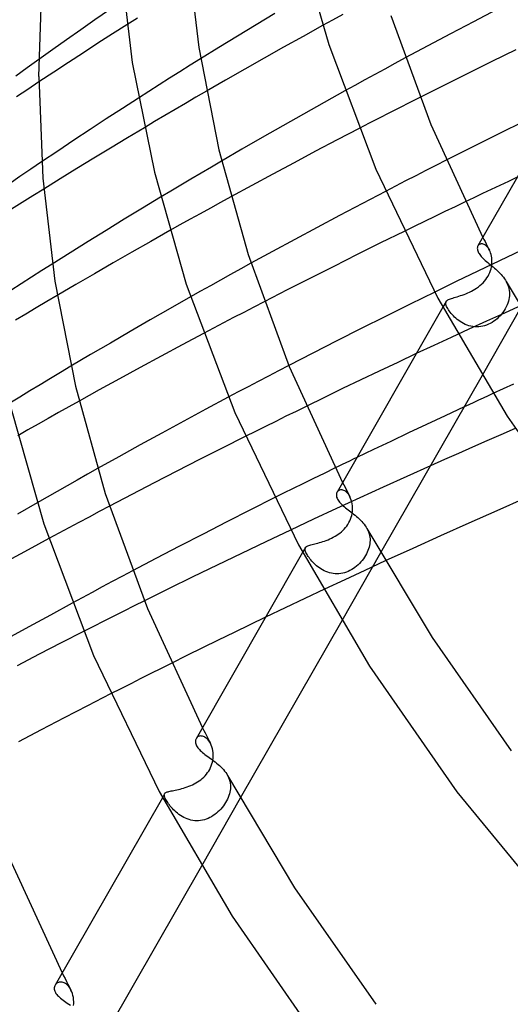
# Model space of a CAD drawing. Header units: millimetres. Extents: x -470 to 470, y -236 to 403.
# Tile 19 of 107: x -317 to -288, y 135 to 193. Entities that reach past the tile are written whole.
import ezdxf

# ---------------------------------------------------------------- set-up
doc = ezdxf.new("R2010")
doc.units = ezdxf.units.MM
doc.layers.add('HIDDEN', color=7, linetype='Continuous')
doc.layers.add('THICK', color=7, linetype='Continuous')

msp = doc.modelspace()

# ---------------------------------------------------------------- linework, layer by layer
at = {"layer": 'HIDDEN'}
for p, q in [((-310.199, 193.084), (-310.819, 192.692)), ((-298.111, 193.296), (-298.704, 192.972)), ((-298.704, 192.972), (-299.292, 192.649)), ((-306.48, 190.694), (-307.093, 190.312)), ((-294.433, 190.739), (-295.034, 190.415)), ((-316.68, 190.156), (-317.356, 189.665)), ((-315.994, 190.652), (-316.68, 190.156)), ((-307.093, 190.312), (-307.704, 189.928)), ((-295.034, 190.415), (-295.632, 190.091)), ((-308.312, 189.545), (-308.919, 189.16)), ((-307.704, 189.928), (-308.312, 189.545)), ((-296.225, 189.768), (-296.815, 189.446)), ((-295.632, 190.091), (-296.225, 189.768)), ((-315.999, 189.327), (-316.657, 188.889)), ((-308.919, 189.16), (-309.526, 188.774)), ((-297.401, 189.124), (-297.983, 188.802)), ((-296.815, 189.446), (-297.401, 189.124)), ((-316.657, 188.889), (-317.316, 188.448)), ((-309.526, 188.774), (-310.135, 188.383)), ((-306.752, 188.425), (-307.363, 188.069)), ((-306.14, 188.781), (-306.752, 188.425)), ((-293.567, 188.421), (-294.167, 188.117)), ((-307.363, 188.069), (-307.972, 187.711)), ((-294.766, 187.812), (-295.363, 187.507)), ((-294.167, 188.117), (-294.766, 187.812)), ((-308.58, 187.353), (-309.186, 186.995)), ((-307.972, 187.711), (-308.58, 187.353)), ((-295.363, 187.507), (-295.958, 187.201)), ((-309.186, 186.995), (-309.79, 186.635)), ((-296.551, 186.896), (-297.143, 186.59)), ((-295.958, 187.201), (-296.551, 186.896)), ((-315.836, 184.625), (-316.477, 184.191)), ((-305.846, 184.321), (-306.446, 183.968)), ((-305.244, 184.674), (-305.846, 184.321)), ((-292.623, 184.414), (-293.22, 184.11)), ((-292.025, 184.718), (-292.623, 184.414)), ((-317.116, 183.756), (-317.752, 183.32)), ((-316.477, 184.191), (-317.116, 183.756)), ((-306.446, 183.968), (-307.045, 183.614)), ((-293.815, 183.805), (-294.408, 183.5)), ((-293.22, 184.11), (-293.815, 183.805)), ((-307.642, 183.259), (-308.237, 182.904)), ((-307.045, 183.614), (-307.642, 183.259)), ((-294.999, 183.195), (-295.588, 182.89)), ((-294.408, 183.5), (-294.999, 183.195)), ((-316.347, 182.624), (-316.976, 182.228)), ((-315.715, 183.019), (-316.347, 182.624)), ((-308.237, 182.904), (-308.831, 182.547)), ((-304.696, 182.57), (-305.302, 182.238)), ((-316.976, 182.228), (-317.604, 181.831)), ((-305.302, 182.238), (-305.904, 181.907)), ((-290.895, 182.272), (-291.495, 181.985)), ((-306.503, 181.575), (-307.1, 181.243)), ((-305.904, 181.907), (-306.503, 181.575)), ((-292.095, 181.697), (-292.695, 181.408)), ((-291.495, 181.985), (-292.095, 181.697)), ((-307.697, 180.911), (-308.291, 180.578)), ((-307.1, 181.243), (-307.697, 180.911)), ((-293.295, 181.117), (-293.894, 180.826)), ((-292.695, 181.408), (-293.295, 181.117)), ((-293.894, 180.826), (-294.493, 180.533)), ((-290.13, 179.705), (-290.151, 179.673)), ((-290.104, 179.733), (-290.13, 179.705)), ((-290.075, 179.757), (-290.104, 179.733)), ((-290.041, 179.775), (-290.075, 179.757)), ((-290.004, 179.788), (-290.041, 179.775)), ((-289.964, 179.796), (-290.004, 179.788)), ((-289.922, 179.797), (-289.964, 179.796)), ((-289.877, 179.791), (-289.922, 179.797)), ((-289.831, 179.779), (-289.877, 179.791)), ((-289.861, 180.18), (-289.796, 180.055)), ((-289.783, 179.76), (-289.831, 179.779)), ((-289.796, 180.055), (-289.732, 179.929)), ((-289.735, 179.733), (-289.783, 179.76)), ((-289.687, 179.699), (-289.735, 179.733)), ((-289.732, 179.929), (-289.667, 179.804)), ((-289.64, 179.658), (-289.687, 179.699)), ((-289.667, 179.804), (-289.603, 179.679)), ((-289.603, 179.679), (-289.538, 179.554)), ((-289.595, 179.61), (-289.64, 179.658)), ((-289.551, 179.556), (-289.595, 179.61)), ((-289.51, 179.494), (-289.551, 179.556)), ((-289.538, 179.554), (-289.473, 179.429)), ((-289.472, 179.427), (-289.51, 179.494)), ((-289.434, 179.348), (-289.472, 179.427)), ((-289.402, 179.263), (-289.434, 179.348)), ((-289.375, 179.174), (-289.402, 179.263)), ((-289.353, 179.08), (-289.375, 179.174)), ((-287.6, 179.409), (-288.883, 178.8)), ((-315.211, 178.611), (-315.821, 178.224)), ((-303.517, 178.655), (-304.114, 178.326)), ((-288.883, 178.8), (-290.155, 178.192)), ((-289.337, 178.983), (-289.353, 179.08)), ((-289.352, 178.449), (-289.335, 178.561)), ((-289.326, 178.882), (-289.337, 178.983)), ((-289.335, 178.561), (-289.325, 178.671)), ((-289.322, 178.778), (-289.326, 178.882)), ((-289.325, 178.671), (-289.322, 178.778)), ((-315.821, 178.224), (-316.431, 177.834)), ((-304.709, 177.996), (-305.302, 177.667)), ((-304.114, 178.326), (-304.709, 177.996)), ((-290.155, 178.192), (-291.425, 177.578)), ((-289.555, 177.896), (-289.499, 178.002)), ((-289.499, 178.002), (-289.451, 178.111)), ((-289.451, 178.111), (-289.41, 178.223)), ((-289.41, 178.223), (-289.377, 178.336)), ((-289.377, 178.336), (-289.352, 178.449)), ((-317.044, 177.441), (-317.659, 177.044)), ((-316.431, 177.834), (-317.044, 177.441)), ((-305.302, 177.667), (-305.894, 177.336)), ((-291.425, 177.578), (-292.694, 176.961)), ((-290.03, 177.338), (-289.938, 177.419)), ((-289.938, 177.419), (-289.85, 177.505)), ((-289.85, 177.505), (-289.766, 177.596)), ((-289.766, 177.596), (-289.689, 177.692)), ((-289.689, 177.692), (-289.619, 177.792)), ((-289.619, 177.792), (-289.555, 177.896)), ((-288.477, 177.57), (-288.426, 177.47)), ((-288.426, 177.47), (-288.383, 177.369)), ((-288.383, 177.369), (-288.348, 177.267)), ((-306.484, 177.005), (-307.073, 176.673)), ((-305.894, 177.336), (-306.484, 177.005)), ((-291.172, 176.749), (-291.069, 176.784)), ((-291.069, 176.784), (-290.963, 176.822)), ((-290.963, 176.822), (-290.855, 176.863)), ((-290.855, 176.863), (-290.747, 176.908)), ((-290.747, 176.908), (-290.64, 176.957)), ((-290.64, 176.957), (-290.533, 177.01)), ((-290.533, 177.01), (-290.428, 177.066)), ((-290.428, 177.066), (-290.325, 177.127)), ((-290.325, 177.127), (-290.224, 177.192)), ((-290.224, 177.192), (-290.125, 177.263)), ((-290.125, 177.263), (-290.03, 177.338)), ((-288.348, 177.267), (-288.321, 177.163)), ((-288.321, 177.163), (-288.302, 177.059)), ((-288.302, 177.059), (-288.291, 176.954)), ((-288.288, 176.849), (-288.293, 176.744)), ((-288.291, 176.954), (-288.288, 176.849)), ((-315.541, 176.396), (-316.156, 176.031)), ((-314.925, 176.76), (-315.541, 176.396)), ((-302.736, 176.388), (-303.337, 176.077)), ((-292.021, 176.404), (-292.214, 176.067)), ((-292.046, 176.289), (-292.044, 176.337)), ((-292.038, 176.237), (-292.046, 176.289)), ((-292.044, 176.337), (-292.033, 176.38)), ((-292.021, 176.179), (-292.038, 176.237)), ((-292.033, 176.38), (-292.016, 176.412)), ((-292.016, 176.412), (-291.993, 176.442)), ((-291.993, 176.442), (-291.962, 176.47)), ((-291.962, 176.47), (-291.924, 176.495)), ((-291.924, 176.495), (-291.879, 176.519)), ((-291.879, 176.519), (-291.827, 176.543)), ((-291.827, 176.543), (-291.768, 176.565)), ((-291.768, 176.565), (-291.701, 176.588)), ((-291.701, 176.588), (-291.627, 176.611)), ((-291.627, 176.611), (-291.548, 176.635)), ((-291.548, 176.635), (-291.462, 176.66)), ((-291.462, 176.66), (-291.369, 176.688)), ((-291.369, 176.688), (-291.273, 176.717)), ((-291.273, 176.717), (-291.172, 176.749)), ((-287.528, 176.202), (-288.585, 175.725)), ((-288.432, 176.203), (-288.484, 176.092)), ((-288.388, 176.314), (-288.432, 176.203)), ((-288.353, 176.423), (-288.388, 176.314)), ((-288.325, 176.531), (-288.353, 176.423)), ((-288.305, 176.638), (-288.325, 176.531)), ((-288.293, 176.744), (-288.305, 176.638)), ((-316.769, 175.665), (-317.38, 175.298)), ((-316.156, 176.031), (-316.769, 175.665)), ((-303.936, 175.766), (-304.533, 175.454)), ((-303.337, 176.077), (-303.936, 175.766)), ((-291.996, 176.115), (-292.021, 176.179)), ((-291.962, 176.047), (-291.996, 176.115)), ((-291.926, 175.984), (-291.962, 176.047)), ((-291.884, 175.917), (-291.926, 175.984)), ((-291.836, 175.848), (-291.884, 175.917)), ((-291.783, 175.776), (-291.836, 175.848)), ((-291.725, 175.704), (-291.783, 175.776)), ((-291.662, 175.632), (-291.725, 175.704)), ((-291.594, 175.559), (-291.662, 175.632)), ((-287.619, 176.043), (-289.908, 172.043)), ((-288.585, 175.725), (-289.636, 175.248)), ((-288.765, 175.663), (-288.848, 175.568)), ((-288.686, 175.764), (-288.765, 175.663)), ((-288.613, 175.87), (-288.686, 175.764)), ((-288.545, 175.98), (-288.613, 175.87)), ((-288.484, 176.092), (-288.545, 175.98)), ((-305.128, 175.143), (-305.72, 174.831)), ((-304.533, 175.454), (-305.128, 175.143)), ((-291.522, 175.488), (-291.594, 175.559)), ((-291.445, 175.418), (-291.522, 175.488)), ((-291.365, 175.35), (-291.445, 175.418)), ((-291.279, 175.284), (-291.365, 175.35)), ((-291.19, 175.222), (-291.279, 175.284)), ((-291.095, 175.163), (-291.19, 175.222)), ((-290.997, 175.109), (-291.095, 175.163)), ((-290.893, 175.06), (-290.997, 175.109)), ((-290.786, 175.016), (-290.893, 175.06)), ((-289.636, 175.248), (-290.681, 174.77)), ((-289.532, 175.065), (-289.642, 175.019)), ((-289.424, 175.117), (-289.532, 175.065)), ((-289.32, 175.177), (-289.424, 175.117)), ((-289.219, 175.243), (-289.32, 175.177)), ((-289.121, 175.315), (-289.219, 175.243)), ((-289.026, 175.394), (-289.121, 175.315)), ((-288.935, 175.478), (-289.026, 175.394)), ((-288.848, 175.568), (-288.935, 175.478)), ((-305.72, 174.831), (-306.31, 174.52)), ((-290.681, 174.77), (-291.72, 174.291)), ((-290.677, 174.98), (-290.786, 175.016)), ((-290.565, 174.951), (-290.677, 174.98)), ((-290.45, 174.93), (-290.565, 174.951)), ((-290.334, 174.917), (-290.45, 174.93)), ((-290.216, 174.913), (-290.334, 174.917)), ((-290.099, 174.918), (-290.216, 174.913)), ((-289.983, 174.931), (-290.099, 174.918)), ((-289.868, 174.952), (-289.983, 174.931)), ((-289.754, 174.982), (-289.868, 174.952)), ((-289.642, 175.019), (-289.754, 174.982)), ((-291.72, 174.291), (-292.752, 173.813)), ((-292.752, 173.813), (-293.777, 173.335)), ((-314.72, 172.23), (-315.323, 171.868)), ((-314.115, 172.591), (-314.72, 172.23)), ((-301.888, 172.322), (-302.485, 172.011)), ((-301.29, 172.633), (-301.888, 172.322)), ((-315.323, 171.868), (-315.924, 171.505)), ((-303.079, 171.701), (-303.67, 171.39)), ((-302.485, 172.011), (-303.079, 171.701)), ((-316.524, 171.142), (-317.123, 170.778)), ((-315.924, 171.505), (-316.524, 171.142)), ((-304.26, 171.079), (-304.846, 170.768)), ((-303.67, 171.39), (-304.26, 171.079)), ((-288.657, 171.263), (-289.262, 170.985)), ((-288.049, 171.542), (-288.657, 171.263)), ((-317.123, 170.778), (-317.719, 170.414)), ((-313.634, 170.543), (-314.239, 170.205)), ((-314.842, 169.867), (-315.444, 169.527)), ((-314.239, 170.205), (-314.842, 169.867)), ((-300.86, 169.94), (-301.46, 169.646)), ((-300.261, 170.234), (-300.86, 169.94)), ((-290.963, 170.199), (-292.076, 169.681)), ((-315.444, 169.527), (-316.045, 169.187)), ((-302.058, 169.351), (-302.656, 169.054)), ((-301.46, 169.646), (-302.058, 169.351)), ((-292.076, 169.681), (-293.168, 169.17)), ((-316.644, 168.847), (-317.242, 168.506)), ((-316.045, 169.187), (-316.644, 168.847)), ((-303.252, 168.758), (-303.848, 168.46)), ((-302.656, 169.054), (-303.252, 168.758)), ((-294.237, 168.668), (-295.279, 168.174)), ((-293.168, 169.17), (-294.237, 168.668)), ((-295.279, 168.174), (-296.293, 167.693)), ((-296.293, 167.693), (-297.274, 167.223)), ((-312.542, 166.571), (-313.14, 166.235)), ((-298.551, 166.608), (-299.206, 166.29)), ((-292.948, 166.729), (-294.345, 166.101)), ((-313.736, 165.898), (-314.33, 165.561)), ((-313.14, 166.235), (-313.736, 165.898)), ((-299.839, 165.982), (-300.45, 165.682)), ((-299.206, 166.29), (-299.839, 165.982)), ((-294.345, 166.101), (-295.732, 165.473)), ((-314.924, 165.223), (-315.515, 164.885)), ((-314.33, 165.561), (-314.924, 165.223)), ((-301.037, 165.393), (-301.6, 165.114)), ((-300.45, 165.682), (-301.037, 165.393)), ((-298.431, 165.199), (-298.453, 165.161)), ((-298.403, 165.232), (-298.431, 165.199)), ((-298.371, 165.26), (-298.403, 165.232)), ((-298.334, 165.284), (-298.371, 165.26)), ((-298.292, 165.301), (-298.334, 165.284)), ((-298.247, 165.311), (-298.292, 165.301)), ((-298.199, 165.315), (-298.247, 165.311)), ((-298.148, 165.311), (-298.199, 165.315)), ((-298.095, 165.3), (-298.148, 165.311)), ((-298.118, 165.748), (-298.047, 165.609)), ((-298.041, 165.28), (-298.095, 165.3)), ((-298.047, 165.609), (-297.975, 165.47)), ((-297.986, 165.251), (-298.041, 165.28)), ((-297.931, 165.214), (-297.986, 165.251)), ((-297.975, 165.47), (-297.904, 165.331)), ((-297.877, 165.17), (-297.931, 165.214)), ((-297.904, 165.331), (-297.832, 165.192)), ((-297.832, 165.192), (-297.76, 165.053)), ((-295.732, 165.473), (-297.11, 164.843)), ((-315.515, 164.885), (-316.105, 164.546)), ((-301.6, 165.114), (-302.138, 164.846)), ((-297.11, 164.843), (-298.477, 164.213)), ((-297.826, 165.117), (-297.877, 165.17)), ((-297.776, 165.056), (-297.826, 165.117)), ((-297.73, 164.987), (-297.776, 165.056)), ((-297.76, 165.053), (-297.688, 164.915)), ((-297.687, 164.912), (-297.73, 164.987)), ((-297.643, 164.817), (-297.687, 164.912)), ((-297.605, 164.715), (-297.643, 164.817)), ((-297.575, 164.607), (-297.605, 164.715)), ((-297.552, 164.493), (-297.575, 164.607)), ((-312.447, 164.037), (-313.047, 163.719)), ((-311.843, 164.356), (-312.447, 164.037)), ((-298.477, 164.213), (-299.832, 163.583)), ((-297.557, 163.927), (-297.542, 164.036)), ((-297.537, 164.374), (-297.552, 164.493)), ((-297.542, 164.036), (-297.533, 164.145)), ((-297.531, 164.251), (-297.537, 164.374)), ((-297.533, 164.145), (-297.531, 164.251)), ((-313.047, 163.719), (-313.645, 163.401)), ((-299.832, 163.583), (-301.176, 162.954)), ((-297.746, 163.389), (-297.694, 163.492)), ((-297.694, 163.492), (-297.649, 163.598)), ((-297.649, 163.598), (-297.611, 163.706)), ((-297.611, 163.706), (-297.58, 163.816)), ((-297.58, 163.816), (-297.557, 163.927)), ((-314.24, 163.083), (-314.832, 162.765)), ((-313.645, 163.401), (-314.24, 163.083)), ((-298.19, 162.848), (-298.104, 162.926)), ((-298.104, 162.926), (-298.022, 163.009)), ((-298.022, 163.009), (-297.944, 163.097)), ((-297.944, 163.097), (-297.872, 163.19)), ((-297.872, 163.19), (-297.806, 163.288)), ((-297.806, 163.288), (-297.746, 163.389)), ((-296.682, 163.036), (-296.632, 162.939)), ((-296.632, 162.939), (-296.59, 162.839)), ((-314.832, 162.765), (-315.422, 162.448)), ((-299.284, 162.273), (-299.181, 162.307)), ((-299.181, 162.307), (-299.077, 162.344)), ((-299.077, 162.344), (-298.972, 162.385)), ((-298.972, 162.385), (-298.868, 162.43)), ((-298.868, 162.43), (-298.765, 162.477)), ((-298.765, 162.477), (-298.663, 162.529)), ((-298.663, 162.529), (-298.563, 162.584)), ((-298.563, 162.584), (-298.466, 162.643)), ((-298.466, 162.643), (-298.372, 162.707)), ((-298.372, 162.707), (-298.279, 162.775)), ((-298.279, 162.775), (-298.19, 162.848)), ((-296.59, 162.839), (-296.557, 162.738)), ((-296.557, 162.738), (-296.531, 162.637)), ((-296.531, 162.637), (-296.513, 162.535)), ((-296.513, 162.535), (-296.503, 162.432)), ((-296.501, 162.329), (-296.505, 162.236)), ((-296.503, 162.432), (-296.501, 162.329)), ((-300.31, 161.917), (-300.473, 161.633)), ((-300.332, 161.838), (-300.326, 161.877)), ((-300.329, 161.794), (-300.332, 161.838)), ((-300.319, 161.745), (-300.329, 161.794)), ((-300.326, 161.877), (-300.312, 161.912)), ((-300.302, 161.691), (-300.319, 161.745)), ((-300.312, 161.912), (-300.294, 161.94)), ((-300.294, 161.94), (-300.27, 161.965)), ((-300.27, 161.965), (-300.239, 161.987)), ((-300.239, 161.987), (-300.201, 162.008)), ((-300.201, 162.008), (-300.157, 162.028)), ((-300.157, 162.028), (-300.107, 162.047)), ((-300.107, 162.047), (-300.05, 162.065)), ((-300.05, 162.065), (-299.986, 162.083)), ((-299.986, 162.083), (-299.916, 162.102)), ((-299.916, 162.102), (-299.84, 162.121)), ((-299.84, 162.121), (-299.758, 162.141)), ((-299.758, 162.141), (-299.671, 162.163)), ((-299.671, 162.163), (-299.58, 162.187)), ((-299.58, 162.187), (-299.484, 162.213)), ((-299.484, 162.213), (-299.385, 162.241)), ((-299.385, 162.241), (-299.284, 162.273)), ((-296.622, 161.752), (-296.664, 161.652)), ((-296.585, 161.851), (-296.622, 161.752)), ((-296.556, 161.95), (-296.585, 161.851)), ((-296.533, 162.046), (-296.556, 161.95)), ((-296.516, 162.142), (-296.533, 162.046)), ((-296.505, 162.236), (-296.516, 162.142)), ((-300.277, 161.633), (-300.302, 161.691)), ((-300.245, 161.569), (-300.277, 161.633)), ((-300.213, 161.513), (-300.245, 161.569)), ((-300.177, 161.454), (-300.213, 161.513)), ((-300.136, 161.391), (-300.177, 161.454)), ((-300.09, 161.327), (-300.136, 161.391)), ((-300.04, 161.261), (-300.09, 161.327)), ((-299.986, 161.193), (-300.04, 161.261)), ((-299.926, 161.124), (-299.986, 161.193)), ((-299.863, 161.054), (-299.926, 161.124)), ((-295.88, 161.605), (-298.171, 157.601)), ((-296.966, 161.166), (-297.043, 161.075)), ((-296.895, 161.259), (-296.966, 161.166)), ((-296.829, 161.354), (-296.895, 161.259)), ((-296.769, 161.452), (-296.829, 161.354)), ((-295.608, 161.132), (-296.805, 160.579)), ((-296.714, 161.551), (-296.769, 161.452)), ((-296.664, 161.652), (-296.714, 161.551)), ((-310.485, 160.55), (-311.082, 160.234)), ((-299.795, 160.985), (-299.863, 161.054)), ((-299.723, 160.917), (-299.795, 160.985)), ((-299.647, 160.849), (-299.723, 160.917)), ((-299.566, 160.784), (-299.647, 160.849)), ((-299.48, 160.721), (-299.566, 160.784)), ((-299.391, 160.661), (-299.48, 160.721)), ((-299.298, 160.605), (-299.391, 160.661)), ((-299.201, 160.554), (-299.298, 160.605)), ((-299.1, 160.508), (-299.201, 160.554)), ((-296.805, 160.579), (-297.994, 160.027)), ((-297.683, 160.569), (-297.786, 160.519)), ((-297.582, 160.624), (-297.683, 160.569)), ((-297.484, 160.686), (-297.582, 160.624)), ((-297.389, 160.754), (-297.484, 160.686)), ((-297.297, 160.827), (-297.389, 160.754)), ((-297.209, 160.905), (-297.297, 160.827)), ((-297.124, 160.988), (-297.209, 160.905)), ((-297.043, 161.075), (-297.124, 160.988)), ((-311.082, 160.234), (-311.677, 159.917)), ((-297.994, 160.027), (-299.174, 159.475)), ((-298.996, 160.468), (-299.1, 160.508)), ((-298.889, 160.434), (-298.996, 160.468)), ((-298.78, 160.408), (-298.889, 160.434)), ((-298.669, 160.389), (-298.78, 160.408)), ((-298.557, 160.378), (-298.669, 160.389)), ((-298.445, 160.375), (-298.557, 160.378)), ((-298.331, 160.38), (-298.445, 160.375)), ((-298.219, 160.393), (-298.331, 160.38)), ((-298.108, 160.413), (-298.219, 160.393)), ((-297.998, 160.441), (-298.108, 160.413)), ((-297.891, 160.477), (-297.998, 160.441)), ((-297.786, 160.519), (-297.891, 160.477)), ((-312.27, 159.6), (-312.861, 159.283)), ((-311.677, 159.917), (-312.27, 159.6)), ((-299.174, 159.475), (-300.343, 158.924)), ((-313.45, 158.966), (-314.036, 158.649)), ((-312.861, 159.283), (-313.45, 158.966)), ((-300.343, 158.924), (-301.502, 158.373)), ((-310.39, 158.483), (-310.989, 158.183)), ((-309.79, 158.782), (-310.39, 158.483)), ((-301.502, 158.373), (-302.653, 157.822)), ((-311.587, 157.883), (-312.184, 157.582)), ((-310.989, 158.183), (-311.587, 157.883)), ((-312.779, 157.28), (-313.373, 156.978)), ((-312.184, 157.582), (-312.779, 157.28)), ((-308.802, 154.805), (-309.399, 154.506)), ((-308.204, 155.104), (-308.802, 154.805)), ((-309.995, 154.206), (-310.59, 153.905)), ((-309.399, 154.506), (-309.995, 154.206)), ((-311.184, 153.604), (-311.776, 153.303)), ((-310.59, 153.905), (-311.184, 153.604)), ((-306.375, 151.316), (-306.297, 151.162)), ((-306.719, 150.709), (-306.744, 150.672)), ((-306.689, 150.743), (-306.719, 150.709)), ((-306.654, 150.771), (-306.689, 150.743)), ((-306.615, 150.795), (-306.654, 150.771)), ((-306.572, 150.813), (-306.615, 150.795)), ((-306.526, 150.825), (-306.572, 150.813)), ((-306.476, 150.83), (-306.526, 150.825)), ((-306.424, 150.829), (-306.476, 150.83)), ((-306.37, 150.82), (-306.424, 150.829)), ((-306.315, 150.803), (-306.37, 150.82)), ((-306.258, 150.779), (-306.315, 150.803)), ((-306.297, 151.162), (-306.219, 151.009)), ((-306.202, 150.747), (-306.258, 150.779)), ((-306.219, 151.009), (-306.14, 150.856)), ((-306.146, 150.706), (-306.202, 150.747)), ((-306.092, 150.658), (-306.146, 150.706)), ((-306.14, 150.856), (-306.061, 150.703)), ((-306.061, 150.703), (-305.982, 150.551)), ((-306.04, 150.603), (-306.092, 150.658)), ((-305.99, 150.541), (-306.04, 150.603)), ((-305.944, 150.472), (-305.99, 150.541)), ((-305.982, 150.551), (-305.903, 150.399)), ((-305.901, 150.396), (-305.944, 150.472)), ((-305.855, 150.297), (-305.901, 150.396)), ((-305.816, 150.192), (-305.855, 150.297)), ((-305.785, 150.081), (-305.816, 150.192)), ((-305.761, 149.966), (-305.785, 150.081)), ((-305.745, 149.846), (-305.761, 149.966)), ((-305.747, 149.509), (-305.74, 149.617)), ((-305.738, 149.722), (-305.745, 149.846)), ((-305.74, 149.617), (-305.738, 149.722)), ((-305.943, 148.866), (-305.893, 148.969)), ((-305.893, 148.969), (-305.849, 149.075)), ((-305.849, 149.075), (-305.813, 149.183)), ((-305.813, 149.183), (-305.783, 149.292)), ((-305.783, 149.292), (-305.762, 149.401)), ((-305.762, 149.401), (-305.747, 149.509)), ((-306.381, 148.328), (-306.295, 148.406)), ((-306.295, 148.406), (-306.213, 148.489)), ((-306.213, 148.489), (-306.136, 148.578)), ((-306.136, 148.578), (-306.065, 148.671)), ((-306.065, 148.671), (-306.001, 148.767)), ((-306.001, 148.767), (-305.943, 148.866)), ((-304.888, 148.506), (-304.832, 148.393)), ((-304.832, 148.393), (-304.787, 148.279)), ((-307.481, 147.763), (-307.377, 147.796)), ((-307.377, 147.796), (-307.271, 147.832)), ((-307.271, 147.832), (-307.165, 147.872)), ((-307.165, 147.872), (-307.061, 147.915)), ((-307.061, 147.915), (-306.957, 147.961)), ((-306.957, 147.961), (-306.856, 148.011)), ((-306.856, 148.011), (-306.756, 148.066)), ((-306.756, 148.066), (-306.658, 148.124)), ((-306.658, 148.124), (-306.563, 148.187)), ((-306.563, 148.187), (-306.47, 148.255)), ((-306.47, 148.255), (-306.381, 148.328)), ((-304.787, 148.279), (-304.753, 148.164)), ((-304.753, 148.164), (-304.73, 148.048)), ((-304.73, 148.048), (-304.717, 147.93)), ((-304.715, 147.812), (-304.72, 147.716)), ((-304.717, 147.93), (-304.715, 147.812)), ((-308.596, 147.434), (-308.731, 147.198)), ((-308.615, 147.363), (-308.61, 147.401)), ((-308.612, 147.32), (-308.615, 147.363)), ((-308.602, 147.273), (-308.612, 147.32)), ((-308.61, 147.401), (-308.596, 147.434)), ((-308.584, 147.219), (-308.602, 147.273)), ((-308.596, 147.434), (-308.579, 147.458)), ((-308.558, 147.16), (-308.584, 147.219)), ((-308.579, 147.458), (-308.555, 147.48)), ((-308.555, 147.48), (-308.525, 147.5)), ((-308.525, 147.5), (-308.489, 147.518)), ((-308.489, 147.518), (-308.446, 147.534)), ((-308.446, 147.534), (-308.397, 147.55)), ((-308.397, 147.55), (-308.341, 147.564)), ((-308.341, 147.564), (-308.279, 147.579)), ((-308.279, 147.579), (-308.21, 147.594)), ((-308.21, 147.594), (-308.135, 147.609)), ((-308.135, 147.609), (-308.055, 147.625)), ((-308.055, 147.625), (-307.97, 147.643)), ((-307.97, 147.643), (-307.879, 147.662)), ((-307.879, 147.662), (-307.784, 147.684)), ((-307.784, 147.684), (-307.685, 147.708)), ((-307.685, 147.708), (-307.584, 147.734)), ((-307.584, 147.734), (-307.481, 147.763)), ((-304.849, 147.215), (-304.894, 147.112)), ((-304.809, 147.318), (-304.849, 147.215)), ((-304.777, 147.419), (-304.809, 147.318)), ((-304.751, 147.519), (-304.777, 147.419)), ((-304.732, 147.618), (-304.751, 147.519)), ((-304.72, 147.716), (-304.732, 147.618)), ((-308.526, 147.096), (-308.558, 147.16)), ((-308.494, 147.038), (-308.526, 147.096)), ((-308.456, 146.977), (-308.494, 147.038)), ((-308.415, 146.913), (-308.456, 146.977)), ((-308.369, 146.846), (-308.415, 146.913)), ((-308.318, 146.777), (-308.369, 146.846)), ((-308.263, 146.707), (-308.318, 146.777)), ((-308.204, 146.635), (-308.263, 146.707)), ((-308.14, 146.563), (-308.204, 146.635)), ((-304.14, 147.168), (-306.434, 143.159)), ((-305.136, 146.714), (-305.21, 146.62)), ((-305.067, 146.811), (-305.136, 146.714)), ((-305.004, 146.91), (-305.067, 146.811)), ((-304.946, 147.01), (-305.004, 146.91)), ((-304.894, 147.112), (-304.946, 147.01)), ((-308.071, 146.49), (-308.14, 146.563)), ((-307.999, 146.418), (-308.071, 146.49)), ((-307.922, 146.348), (-307.999, 146.418)), ((-307.841, 146.279), (-307.922, 146.348)), ((-307.755, 146.213), (-307.841, 146.279)), ((-307.665, 146.15), (-307.755, 146.213)), ((-307.571, 146.09), (-307.665, 146.15)), ((-307.473, 146.036), (-307.571, 146.09)), ((-305.836, 146.08), (-305.937, 146.025)), ((-305.737, 146.141), (-305.836, 146.08)), ((-305.641, 146.207), (-305.737, 146.141)), ((-305.549, 146.28), (-305.641, 146.207)), ((-305.459, 146.358), (-305.549, 146.28)), ((-305.372, 146.44), (-305.459, 146.358)), ((-305.289, 146.528), (-305.372, 146.44)), ((-305.21, 146.62), (-305.289, 146.528)), ((-307.372, 145.987), (-307.473, 146.036)), ((-307.267, 145.944), (-307.372, 145.987)), ((-307.159, 145.907), (-307.267, 145.944)), ((-307.049, 145.878), (-307.159, 145.907)), ((-306.936, 145.857), (-307.049, 145.878)), ((-306.823, 145.843), (-306.936, 145.857)), ((-306.709, 145.838), (-306.823, 145.843)), ((-306.595, 145.841), (-306.709, 145.838)), ((-306.481, 145.852), (-306.595, 145.841)), ((-306.368, 145.872), (-306.481, 145.852)), ((-306.257, 145.899), (-306.368, 145.872)), ((-306.148, 145.934), (-306.257, 145.899)), ((-306.041, 145.976), (-306.148, 145.934)), ((-305.937, 146.025), (-306.041, 145.976)), ((-314.633, 136.883), (-314.547, 136.716)), ((-315.015, 136.208), (-315.043, 136.167)), ((-314.981, 136.244), (-315.015, 136.208)), ((-314.943, 136.276), (-314.981, 136.244)), ((-314.899, 136.303), (-314.943, 136.276)), ((-314.851, 136.323), (-314.899, 136.303)), ((-314.8, 136.337), (-314.851, 136.323)), ((-314.745, 136.343), (-314.8, 136.337)), ((-314.687, 136.342), (-314.745, 136.343)), ((-314.627, 136.333), (-314.687, 136.342)), ((-314.566, 136.316), (-314.627, 136.333)), ((-314.503, 136.29), (-314.566, 136.316)), ((-314.547, 136.716), (-314.461, 136.548)), ((-314.442, 136.255), (-314.503, 136.29)), ((-314.461, 136.548), (-314.375, 136.38)), ((-314.381, 136.212), (-314.442, 136.255)), ((-314.321, 136.16), (-314.381, 136.212)), ((-314.375, 136.38), (-314.289, 136.213)), ((-314.289, 136.213), (-314.202, 136.047)), ((-314.264, 136.1), (-314.321, 136.16)), ((-314.21, 136.032), (-314.264, 136.1)), ((-314.16, 135.958), (-314.21, 136.032)), ((-314.202, 136.047), (-314.116, 135.88)), ((-314.114, 135.877), (-314.16, 135.958)), ((-314.067, 135.776), (-314.114, 135.877)), ((-314.026, 135.668), (-314.067, 135.776)), ((-313.994, 135.554), (-314.026, 135.668)), ((-313.969, 135.436), (-313.994, 135.554)), ((-313.953, 135.315), (-313.969, 135.436)), ((-313.945, 135.191), (-313.953, 135.315)), ((-313.952, 134.975), (-313.945, 135.083)), ((-313.945, 135.083), (-313.945, 135.191))]:
    msp.add_line(p, q, dxfattribs=at)
at = {"layer": 'THICK'}
for p, q in [((-300.763, 197.95), (-298.935, 191.536)), ((-307.273, 197.237), (-306.585, 191.349)), ((-311.251, 196.803), (-310.498, 190.482)), ((-316, 189.649), (-315.831, 194.785)), ((-289.032, 193.59), (-290.403, 192.877)), ((-311.851, 193.573), (-312.698, 192.985)), ((-302.116, 193.361), (-303.216, 192.698)), ((-295.281, 193.233), (-292.928, 186.825)), ((-312.698, 192.985), (-313.536, 192.398)), ((-310.819, 192.692), (-311.665, 192.154)), ((-303.216, 192.698), (-304.31, 192.032)), ((-299.292, 192.649), (-300.447, 192.01)), ((-290.403, 192.877), (-291.76, 192.164)), ((-313.536, 192.398), (-314.366, 191.813)), ((-311.665, 192.154), (-312.52, 191.605)), ((-304.31, 192.032), (-305.398, 191.364)), ((-300.447, 192.01), (-301.596, 191.369)), ((-291.76, 192.164), (-293.104, 191.451)), ((-314.366, 191.813), (-315.185, 191.231)), ((-312.52, 191.605), (-313.382, 191.047)), ((-306.585, 191.349), (-305.401, 185.324)), ((-305.398, 191.364), (-306.48, 190.694)), ((-301.596, 191.369), (-302.74, 190.726)), ((-298.935, 191.536), (-296.16, 184.192)), ((-293.104, 191.451), (-294.433, 190.739)), ((-315.185, 191.231), (-315.994, 190.652)), ((-313.382, 191.047), (-314.25, 190.481)), ((-302.74, 190.726), (-303.879, 190.08)), ((-287.913, 191.229), (-289.334, 190.534)), ((-314.25, 190.481), (-315.123, 189.908)), ((-310.498, 190.482), (-309.201, 184.016)), ((-289.334, 190.534), (-290.75, 189.833)), ((-283.955, 190.502), (-290.149, 179.677)), ((-316, 189.649), (-315.767, 183.657)), ((-315.123, 189.908), (-315.999, 189.327)), ((-303.879, 190.08), (-305.012, 189.432)), ((-290.75, 189.833), (-292.162, 189.129)), ((-305.012, 189.432), (-306.14, 188.781)), ((-292.162, 189.129), (-293.567, 188.421)), ((-310.135, 188.383), (-311.082, 187.772)), ((-297.983, 188.802), (-299.209, 188.121)), ((-299.209, 188.121), (-300.429, 187.437)), ((-311.082, 187.772), (-312.032, 187.153)), ((-300.429, 187.437), (-301.642, 186.751)), ((-312.032, 187.153), (-312.984, 186.528)), ((-309.79, 186.635), (-310.789, 186.037)), ((-301.642, 186.751), (-302.849, 186.061)), ((-292.928, 186.825), (-289.861, 180.18)), ((-287.606, 186.926), (-288.716, 186.377)), ((-312.984, 186.528), (-313.936, 185.898)), ((-302.849, 186.061), (-304.05, 185.369)), ((-297.143, 186.59), (-298.432, 185.918)), ((-288.716, 186.377), (-289.823, 185.827)), ((-313.936, 185.898), (-314.888, 185.263)), ((-310.789, 186.037), (-311.784, 185.438)), ((-298.432, 185.918), (-299.711, 185.247)), ((-289.823, 185.827), (-290.926, 185.273)), ((-314.888, 185.263), (-315.836, 184.625)), ((-311.784, 185.438), (-312.774, 184.836)), ((-305.401, 185.324), (-303.684, 179.17)), ((-304.05, 185.369), (-305.244, 184.674)), ((-299.711, 185.247), (-300.977, 184.576)), ((-290.926, 185.273), (-292.025, 184.718)), ((-312.774, 184.836), (-313.759, 184.232)), ((-300.977, 184.576), (-302.231, 183.905)), ((-313.759, 184.232), (-314.74, 183.627)), ((-309.201, 184.016), (-307.324, 177.425)), ((-302.231, 183.905), (-303.471, 183.237)), ((-296.16, 184.192), (-292.506, 176.609)), ((-315.767, 183.657), (-315.062, 177.612)), ((-314.74, 183.627), (-315.715, 183.019)), ((-303.471, 183.237), (-304.696, 182.57)), ((-288.865, 183.235), (-289.375, 182.994)), ((-288.352, 183.476), (-288.865, 183.235)), ((-287.837, 183.717), (-288.352, 183.476)), ((-295.588, 182.89), (-296.945, 182.182)), ((-289.884, 182.753), (-290.391, 182.513)), ((-289.375, 182.994), (-289.884, 182.753)), ((-308.831, 182.547), (-309.908, 181.897)), ((-296.945, 182.182), (-298.29, 181.474)), ((-290.391, 182.513), (-290.895, 182.272)), ((-309.908, 181.897), (-310.98, 181.244)), ((-298.29, 181.474), (-299.62, 180.766)), ((-310.98, 181.244), (-312.046, 180.589)), ((-312.046, 180.589), (-313.107, 179.932)), ((-308.291, 180.578), (-309.409, 179.947)), ((-299.62, 180.766), (-300.936, 180.06)), ((-294.493, 180.533), (-295.881, 179.851)), ((-313.107, 179.932), (-314.162, 179.273)), ((-309.409, 179.947), (-310.523, 179.314)), ((-300.936, 180.06), (-302.235, 179.356)), ((-295.881, 179.851), (-297.265, 179.164)), ((-290.151, 179.673), (-290.168, 179.634)), ((-314.162, 179.273), (-315.211, 178.611)), ((-310.523, 179.314), (-311.631, 178.679)), ((-303.684, 179.17), (-301.269, 172.582)), ((-302.235, 179.356), (-303.517, 178.655)), ((-297.265, 179.164), (-298.643, 178.474)), ((-290.18, 179.59), (-290.185, 179.544)), ((-290.185, 179.544), (-290.184, 179.494)), ((-290.184, 179.494), (-290.177, 179.443)), ((-290.168, 179.634), (-290.18, 179.59)), ((-290.177, 179.443), (-290.163, 179.389)), ((-290.163, 179.389), (-290.142, 179.333)), ((-290.142, 179.333), (-290.114, 179.276)), ((-290.114, 179.276), (-290.083, 179.222)), ((-290.083, 179.222), (-290.045, 179.167)), ((-290.045, 179.167), (-290.003, 179.111)), ((-290.003, 179.111), (-289.955, 179.055)), ((-311.631, 178.679), (-312.734, 178.042)), ((-289.955, 179.055), (-289.902, 178.998)), ((-289.902, 178.998), (-289.845, 178.94)), ((-289.845, 178.94), (-289.783, 178.882)), ((-289.783, 178.882), (-289.717, 178.822)), ((-289.717, 178.822), (-289.647, 178.762)), ((-289.647, 178.762), (-289.575, 178.701)), ((-289.575, 178.701), (-289.499, 178.639)), ((-289.499, 178.639), (-289.422, 178.575)), ((-289.422, 178.575), (-289.342, 178.509)), ((-312.734, 178.042), (-313.832, 177.402)), ((-298.643, 178.474), (-300.015, 177.781)), ((-289.342, 178.509), (-289.261, 178.442)), ((-289.261, 178.442), (-289.18, 178.373)), ((-289.18, 178.373), (-289.099, 178.302)), ((-289.099, 178.302), (-289.019, 178.229)), ((-289.019, 178.229), (-288.939, 178.154)), ((-288.939, 178.154), (-288.862, 178.076)), ((-288.862, 178.076), (-288.787, 177.997)), ((-288.787, 177.997), (-288.716, 177.916)), ((-315.062, 177.612), (-313.848, 171.426)), ((-313.832, 177.402), (-314.925, 176.76)), ((-307.324, 177.425), (-304.471, 169.878)), ((-300.015, 177.781), (-301.38, 177.086)), ((-288.716, 177.916), (-288.65, 177.833)), ((-288.65, 177.833), (-288.587, 177.748)), ((-288.587, 177.748), (-288.53, 177.661)), ((-288.53, 177.661), (-288.478, 177.573)), ((-288.478, 177.573), (-284.755, 171.341)), ((-301.38, 177.086), (-302.736, 176.388)), ((-292.694, 176.961), (-294.142, 176.248)), ((-307.073, 176.673), (-308.261, 175.999)), ((-294.142, 176.248), (-295.587, 175.532)), ((-292.506, 176.609), (-288.428, 169.659)), ((-308.261, 175.999), (-309.444, 175.323)), ((-292.214, 176.067), (-298.445, 165.177)), ((-309.444, 175.323), (-310.621, 174.644)), ((-295.587, 175.532), (-297.025, 174.811)), ((-310.621, 174.644), (-311.791, 173.962)), ((-306.31, 174.52), (-307.564, 173.853)), ((-297.025, 174.811), (-298.455, 174.087)), ((-311.791, 173.962), (-312.956, 173.277)), ((-298.455, 174.087), (-299.878, 173.361)), ((-307.564, 173.853), (-308.806, 173.188)), ((-299.878, 173.361), (-301.29, 172.633)), ((-293.777, 173.335), (-294.874, 172.82)), ((-312.956, 173.277), (-314.115, 172.591)), ((-308.806, 173.188), (-310.034, 172.524)), ((-294.874, 172.82), (-295.962, 172.305)), ((-310.034, 172.524), (-311.248, 171.862)), ((-301.269, 172.582), (-298.118, 165.748)), ((-295.962, 172.305), (-297.04, 171.791)), ((-311.248, 171.862), (-312.445, 171.203)), ((-297.04, 171.791), (-298.114, 171.276)), ((-289.908, 172.043), (-295.88, 161.605)), ((-313.848, 171.426), (-312.088, 165.109)), ((-312.445, 171.203), (-313.634, 170.543)), ((-298.114, 171.276), (-299.188, 170.756)), ((-289.262, 170.985), (-289.547, 170.854)), ((-304.846, 170.768), (-306.167, 170.065)), ((-299.188, 170.756), (-300.261, 170.234)), ((-290.4, 170.46), (-290.682, 170.329)), ((-290.117, 170.591), (-290.4, 170.46)), ((-289.833, 170.722), (-290.117, 170.591)), ((-289.547, 170.854), (-289.833, 170.722)), ((-317.639, 170.082), (-315.712, 163.314)), ((-306.167, 170.065), (-307.472, 169.363)), ((-304.471, 169.878), (-300.717, 162.086)), ((-290.682, 170.329), (-290.963, 170.199)), ((-307.472, 169.363), (-308.762, 168.662)), ((-288.428, 169.659), (-283.438, 162.466)), ((-308.762, 168.662), (-310.034, 167.965)), ((-287.958, 168.929), (-288.795, 168.565)), ((-303.848, 168.46), (-305.2, 167.781)), ((-289.63, 168.199), (-290.464, 167.833)), ((-288.795, 168.565), (-289.63, 168.199)), ((-310.034, 167.965), (-311.291, 167.269)), ((-305.2, 167.781), (-306.546, 167.099)), ((-290.464, 167.833), (-291.294, 167.465)), ((-311.291, 167.269), (-312.542, 166.571)), ((-306.546, 167.099), (-307.884, 166.415)), ((-297.707, 167.015), (-297.921, 166.912)), ((-297.491, 167.119), (-297.707, 167.015)), ((-297.274, 167.223), (-297.491, 167.119)), ((-292.123, 167.097), (-292.948, 166.729)), ((-291.294, 167.465), (-292.123, 167.097)), ((-307.884, 166.415), (-309.214, 165.729)), ((-298.343, 166.709), (-298.551, 166.608)), ((-298.133, 166.81), (-298.343, 166.709)), ((-297.921, 166.912), (-298.133, 166.81)), ((-309.214, 165.729), (-310.534, 165.042)), ((-312.088, 165.109), (-309.61, 158.34)), ((-310.534, 165.042), (-311.843, 164.356)), ((-302.138, 164.846), (-303.539, 164.142)), ((-298.483, 165.062), (-298.486, 165.008)), ((-298.486, 165.008), (-298.481, 164.95)), ((-298.472, 165.114), (-298.483, 165.062)), ((-298.481, 164.95), (-298.467, 164.891)), ((-298.453, 165.161), (-298.472, 165.114)), ((-298.467, 164.891), (-298.446, 164.829)), ((-298.446, 164.829), (-298.416, 164.766)), ((-298.416, 164.766), (-298.384, 164.712)), ((-298.384, 164.712), (-298.347, 164.658)), ((-298.347, 164.658), (-298.304, 164.603)), ((-298.304, 164.603), (-298.255, 164.547)), ((-287.359, 164.827), (-289.031, 164.093)), ((-316.105, 164.546), (-317.259, 163.879)), ((-303.539, 164.142), (-304.938, 163.432)), ((-298.255, 164.547), (-298.202, 164.491)), ((-298.202, 164.491), (-298.144, 164.435)), ((-298.144, 164.435), (-298.081, 164.378)), ((-298.081, 164.378), (-298.015, 164.321)), ((-298.015, 164.321), (-297.944, 164.263)), ((-297.944, 164.263), (-297.871, 164.204)), ((-297.871, 164.204), (-297.794, 164.145)), ((-297.794, 164.145), (-297.715, 164.083)), ((-297.715, 164.083), (-297.634, 164.021)), ((-289.031, 164.093), (-290.693, 163.355)), ((-297.634, 164.021), (-297.552, 163.957)), ((-297.552, 163.957), (-297.469, 163.891)), ((-297.469, 163.891), (-297.386, 163.823)), ((-297.386, 163.823), (-297.303, 163.754)), ((-297.303, 163.754), (-297.221, 163.682)), ((-297.221, 163.682), (-297.141, 163.608)), ((-297.141, 163.608), (-297.063, 163.532)), ((-297.063, 163.532), (-296.989, 163.455)), ((-296.989, 163.455), (-296.918, 163.375)), ((-315.712, 163.314), (-312.783, 155.565)), ((-304.938, 163.432), (-306.333, 162.717)), ((-301.176, 162.954), (-302.629, 162.267)), ((-296.918, 163.375), (-296.852, 163.293)), ((-296.852, 163.293), (-296.79, 163.21)), ((-296.79, 163.21), (-296.734, 163.125)), ((-296.734, 163.125), (-296.683, 163.04)), ((-296.683, 163.04), (-292.849, 156.62)), ((-290.693, 163.355), (-292.344, 162.616)), ((-315.422, 162.448), (-316.633, 161.791)), ((-306.333, 162.717), (-307.724, 161.998)), ((-292.344, 162.616), (-293.983, 161.874)), ((-316.633, 161.791), (-317.83, 161.137)), ((-307.724, 161.998), (-309.108, 161.275)), ((-302.629, 162.267), (-304.067, 161.58)), ((-300.717, 162.086), (-296.525, 154.943)), ((-293.983, 161.874), (-295.608, 161.132)), ((-309.108, 161.275), (-310.485, 160.55)), ((-300.473, 161.633), (-306.743, 150.672)), ((-304.067, 161.58), (-305.502, 160.888)), ((-305.502, 160.888), (-306.934, 160.191)), ((-306.934, 160.191), (-308.364, 159.489)), ((-308.364, 159.489), (-309.79, 158.782)), ((-314.036, 158.649), (-315.318, 157.951)), ((-309.61, 158.34), (-306.375, 151.316)), ((-315.318, 157.951), (-316.586, 157.255)), ((-302.653, 157.822), (-303.581, 157.374)), ((-316.586, 157.255), (-317.84, 156.56)), ((-303.581, 157.374), (-304.508, 156.924)), ((-298.171, 157.601), (-304.14, 147.168)), ((-313.373, 156.978), (-314.681, 156.31)), ((-304.508, 156.924), (-305.435, 156.472)), ((-292.849, 156.62), (-288.197, 149.95)), ((-314.681, 156.31), (-315.98, 155.64)), ((-306.359, 156.018), (-307.283, 155.562)), ((-305.435, 156.472), (-306.359, 156.018)), ((-315.98, 155.64), (-317.271, 154.969)), ((-312.783, 155.565), (-308.927, 147.563)), ((-307.283, 155.562), (-308.204, 155.104)), ((-296.525, 154.943), (-291.397, 147.55)), ((-311.776, 153.303), (-313.146, 152.601)), ((-313.146, 152.601), (-314.507, 151.898)), ((-314.507, 151.898), (-315.858, 151.194)), ((-315.858, 151.194), (-317.197, 150.49)), ((-306.786, 150.531), (-306.787, 150.479)), ((-306.787, 150.479), (-306.781, 150.424)), ((-306.779, 150.581), (-306.786, 150.531)), ((-306.781, 150.424), (-306.768, 150.368)), ((-306.764, 150.628), (-306.779, 150.581)), ((-306.768, 150.368), (-306.748, 150.311)), ((-306.744, 150.672), (-306.764, 150.628)), ((-306.748, 150.311), (-306.72, 150.252)), ((-306.72, 150.252), (-306.687, 150.197)), ((-306.687, 150.197), (-306.648, 150.141)), ((-306.648, 150.141), (-306.603, 150.085)), ((-306.603, 150.085), (-306.552, 150.028)), ((-306.552, 150.028), (-306.495, 149.972)), ((-306.495, 149.972), (-306.433, 149.915)), ((-306.433, 149.915), (-306.367, 149.858)), ((-306.367, 149.858), (-306.296, 149.801)), ((-306.296, 149.801), (-306.221, 149.743)), ((-306.221, 149.743), (-306.142, 149.684)), ((-306.142, 149.684), (-306.061, 149.624)), ((-306.061, 149.624), (-305.976, 149.563)), ((-305.976, 149.563), (-305.89, 149.501)), ((-305.89, 149.501), (-305.803, 149.437)), ((-305.803, 149.437), (-305.715, 149.371)), ((-305.715, 149.371), (-305.626, 149.303)), ((-305.626, 149.303), (-305.538, 149.233)), ((-305.538, 149.233), (-305.451, 149.16)), ((-305.451, 149.16), (-305.366, 149.086)), ((-305.366, 149.086), (-305.285, 149.009)), ((-305.285, 149.009), (-305.206, 148.931)), ((-305.206, 148.931), (-305.132, 148.849)), ((-305.132, 148.849), (-305.063, 148.766)), ((-305.063, 148.766), (-304.999, 148.682)), ((-304.999, 148.682), (-304.941, 148.596)), ((-304.941, 148.596), (-304.89, 148.508)), ((-304.89, 148.508), (-300.943, 141.901)), ((-308.927, 147.563), (-304.622, 140.227)), ((-291.397, 147.55), (-283.871, 138.402)), ((-308.731, 147.198), (-315.044, 136.164)), ((-317.951, 144.099), (-314.633, 136.883)), ((-306.434, 143.159), (-312.4, 132.73)), ((-300.943, 141.901), (-296.155, 135.035)), ((-304.622, 140.227), (-299.355, 132.635)), ((-315.085, 136.057), (-315.092, 135.996)), ((-315.092, 135.996), (-315.091, 135.933)), ((-315.091, 135.933), (-315.079, 135.868)), ((-315.068, 136.114), (-315.085, 136.057)), ((-315.079, 135.868), (-315.058, 135.802)), ((-315.043, 136.167), (-315.068, 136.114)), ((-315.058, 135.802), (-315.027, 135.734)), ((-315.027, 135.734), (-314.992, 135.677)), ((-314.992, 135.677), (-314.952, 135.62)), ((-314.952, 135.62), (-314.904, 135.563)), ((-314.904, 135.563), (-314.85, 135.506)), ((-314.85, 135.506), (-314.79, 135.449)), ((-314.79, 135.449), (-314.725, 135.392)), ((-314.725, 135.392), (-314.654, 135.335)), ((-314.654, 135.335), (-314.579, 135.278)), ((-314.579, 135.278), (-314.499, 135.221)), ((-314.499, 135.221), (-314.416, 135.162)), ((-314.416, 135.162), (-314.329, 135.103)), ((-314.329, 135.103), (-314.24, 135.042)), ((-314.24, 135.042), (-314.148, 134.98))]:
    msp.add_line(p, q, dxfattribs=at)

doc.saveas('drawing.dxf')
